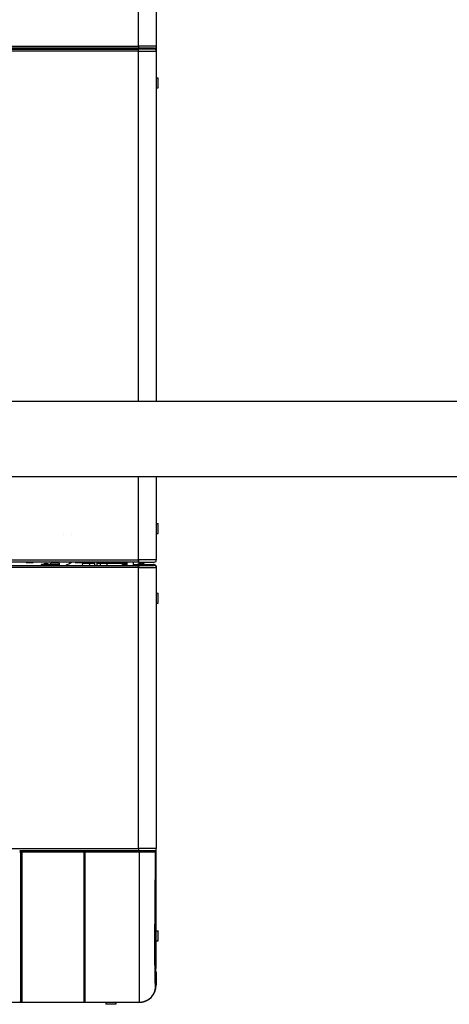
# Model space of a CAD drawing. Header units: millimetres. Extents: x 226 to 1023, y 71 to 732.
# Tile 16 of 110: x 302 to 353, y 71 to 188. Entities that reach past the tile are written whole.
import ezdxf

# ---------------------------------------------------------------- set-up
doc = ezdxf.new("R2010")
doc.units = ezdxf.units.MM
doc.layers.add('1', color=7, linetype='CONTINUOUS', true_color=0xffffff)

msp = doc.modelspace()

# ---------------------------------------------------------------- linework, layer by layer
at = {"layer": '1', "color": 252, "linetype": 'Continuous'}
for p, q in [((315.759, 185.078), (315.759, 235.75)), ((243.769, 185.078), (315.749, 185.078)), ((315.759, 185.078), (315.749, 185.078)), ((315.759, 185.078), (315.759, 184.828)), ((317.859, 185.078), (315.759, 185.078)), ((315.749, 184.478), (243.769, 184.478)), ((313.409, 184.729), (313.409, 184.83)), ((315.749, 184.478), (315.759, 184.478)), ((315.759, 184.478), (315.759, 184.728)), ((315.759, 142.841), (315.759, 184.478)), ((315.759, 184.478), (317.859, 184.478)), ((317.609, 184.729), (317.609, 184.828)), ((315.759, 124.028), (315.759, 133.951)), ((275.659, 124.028), (315.749, 124.028)), ((315.759, 124.028), (315.749, 124.028)), ((315.759, 123.778), (315.759, 124.028)), ((317.859, 124.028), (315.759, 124.028)), ((315.749, 123.128), (243.769, 123.128)), ((303.234, 123.768), (302.384, 123.768)), ((306.309, 123.46), (305.309, 123.46)), ((308.384, 123.768), (309.234, 123.768)), ((311.399, 123.728), (311.399, 123.628)), ((311.819, 123.728), (311.819, 123.628)), ((314.059, 123.378), (314.059, 123.478)), ((315.749, 123.128), (315.759, 123.128)), ((315.759, 123.128), (315.759, 123.378)), ((315.759, 123.128), (317.859, 123.128)), ((315.759, 89.728), (315.759, 123.128)), ((316.059, 123.588), (316.059, 123.587)), ((316.059, 123.587), (316.059, 123.58)), ((316.059, 123.58), (316.059, 123.508)), ((316.059, 123.508), (316.059, 123.478)), ((243.769, 89.728), (315.749, 89.728)), ((301.709, 89.277), (301.629, 89.276)), ((301.799, 89.297), (301.879, 89.297)), ((309.244, 89.297), (301.879, 89.297)), ((309.299, 89.297), (309.379, 89.297)), ((315.847, 89.297), (309.379, 89.297)), ((315.759, 89.728), (315.749, 89.728)), ((315.759, 89.728), (315.759, 89.478)), ((317.859, 89.728), (315.759, 89.728)), ((317.799, 89.296), (317.776, 89.296)), ((301.799, 88.874), (301.709, 88.874)), ((317.776, 73.384), (317.799, 75.293)), ((317.799, 75.293), (317.799, 75.293)), ((317.776, 73.384), (317.776, 73.384)), ((317.859, 73.528), (317.777, 73.528)), ((301.709, 71.56), (301.629, 71.48)), ((301.708, 71.678), (301.798, 71.678)), ((301.709, 72.019), (301.799, 72.019)), ((301.799, 71.56), (301.879, 71.48)), ((301.879, 71.48), (309.244, 71.48)), ((309.296, 71.678), (309.299, 71.678)), ((309.299, 71.56), (309.379, 71.48)), ((309.379, 71.48), (315.847, 71.48)), ((315.759, 71.428), (315.759, 71.48)), ((315.847, 71.48), (315.847, 71.48))]:
    msp.add_line(p, q, dxfattribs=at)
at = {"layer": '1', "color": 7, "linetype": 'Continuous'}
for p, q in [((317.859, 235.75), (317.859, 185.078)), ((317.859, 188.228), (317.859, 181.329)), ((315.749, 185.078), (315.749, 184.828)), ((317.859, 184.908), (317.792, 184.908)), ((317.859, 184.908), (317.859, 185.078)), ((315.749, 184.828), (243.769, 184.828)), ((243.769, 184.728), (315.749, 184.728)), ((308.209, 184.729), (308.209, 184.828)), ((310.909, 184.731), (310.909, 184.829)), ((313.909, 184.83), (313.909, 184.729)), ((315.285, 184.73), (315.285, 184.83)), ((315.285, 184.729), (315.285, 184.828)), ((315.309, 184.729), (315.309, 184.83)), ((315.359, 184.828), (315.359, 184.728)), ((315.759, 184.828), (315.749, 184.828)), ((315.759, 184.728), (315.749, 184.728)), ((317.609, 184.828), (315.759, 184.828)), ((317.609, 184.728), (315.759, 184.728)), ((317.859, 184.648), (317.792, 184.648)), ((317.859, 184.648), (317.859, 184.478)), ((317.859, 184.478), (317.859, 142.841)), ((317.859, 181.328), (318.059, 181.328)), ((318.059, 180.128), (318.059, 181.328)), ((317.859, 180.129), (317.859, 142.842)), ((317.859, 180.128), (318.059, 180.128)), ((384.01, 142.841), (271.315, 142.841)), ((271.315, 133.951), (384.01, 133.951)), ((317.859, 133.952), (317.859, 128.38)), ((317.859, 133.951), (317.859, 124.028)), ((317.859, 128.378), (318.059, 128.378)), ((318.059, 127.178), (318.059, 128.378)), ((306.785, 127.066), (306.785, 127.071)), ((307.785, 127.066), (307.785, 127.071)), ((317.859, 127.18), (317.859, 124.028)), ((317.859, 127.178), (318.059, 127.178)), ((315.749, 124.028), (315.749, 123.778)), ((315.749, 124.028), (315.749, 123.878)), ((317.859, 124.025), (317.859, 124.028)), ((317.859, 123.858), (317.859, 124.028)), ((243.769, 123.378), (315.749, 123.378)), ((315.749, 123.778), (275.659, 123.778)), ((302.384, 123.778), (302.384, 123.768)), ((302.424, 123.728), (302.809, 123.728)), ((302.809, 123.728), (303.194, 123.728)), ((303.234, 123.768), (303.234, 123.778)), ((305.309, 123.498), (304.199, 123.498)), ((304.199, 123.378), (304.199, 123.498)), ((304.554, 123.572), (304.554, 123.573)), ((304.709, 123.572), (304.709, 123.595)), ((304.809, 123.595), (304.809, 123.572)), ((304.964, 123.573), (304.964, 123.572)), ((306.309, 123.642), (305.309, 123.642)), ((305.309, 123.46), (305.309, 123.642)), ((305.309, 123.378), (305.309, 123.46)), ((306.309, 123.642), (306.309, 123.46)), ((306.309, 123.46), (306.309, 123.378)), ((309.164, 123.678), (308.209, 123.678)), ((308.384, 123.778), (308.384, 123.768)), ((308.809, 123.728), (308.424, 123.728)), ((309.194, 123.728), (308.809, 123.728)), ((309.071, 123.628), (309.049, 123.378)), ((309.509, 123.628), (309.071, 123.628)), ((309.234, 123.768), (309.234, 123.778)), ((309.262, 123.715), (309.262, 123.716)), ((309.437, 123.75), (309.483, 123.75)), ((309.483, 123.75), (309.483, 123.715)), ((309.947, 123.628), (309.509, 123.628)), ((309.536, 123.75), (309.581, 123.75)), ((309.536, 123.715), (309.536, 123.75)), ((309.756, 123.716), (309.756, 123.715)), ((310.509, 123.678), (309.854, 123.678)), ((309.969, 123.378), (309.947, 123.628)), ((310.509, 123.598), (309.95, 123.598)), ((310.509, 123.778), (310.509, 123.378)), ((310.809, 123.778), (310.809, 123.378)), ((311.359, 123.678), (310.809, 123.678)), ((311.184, 123.598), (310.809, 123.598)), ((311.147, 123.764), (311.147, 123.778)), ((311.147, 123.764), (311.209, 123.728)), ((311.184, 123.628), (311.184, 123.378)), ((312.034, 123.628), (311.184, 123.628)), ((311.263, 123.728), (311.209, 123.728)), ((311.609, 123.728), (311.263, 123.728)), ((311.359, 123.728), (311.359, 123.628)), ((311.859, 123.628), (311.359, 123.628)), ((311.378, 123.764), (311.378, 123.778)), ((311.955, 123.728), (311.609, 123.728)), ((311.84, 123.764), (311.84, 123.778)), ((311.859, 123.628), (311.859, 123.728)), ((314.309, 123.678), (311.859, 123.678)), ((312.009, 123.728), (311.955, 123.728)), ((312.009, 123.728), (312.071, 123.764)), ((312.034, 123.378), (312.034, 123.628)), ((314.309, 123.598), (312.034, 123.598)), ((312.071, 123.764), (312.071, 123.778)), ((312.116, 123.598), (312.145, 123.678)), ((312.809, 123.598), (312.809, 123.678)), ((313.502, 123.598), (313.473, 123.678)), ((314.059, 123.478), (313.809, 123.478)), ((313.809, 123.478), (313.809, 123.378)), ((314.259, 123.478), (314.059, 123.478)), ((314.259, 123.478), (314.259, 123.378)), ((314.359, 123.478), (314.259, 123.478)), ((314.309, 123.778), (314.309, 123.678)), ((314.309, 123.678), (314.359, 123.678)), ((314.309, 123.598), (314.359, 123.598)), ((314.309, 123.478), (314.309, 123.598)), ((314.359, 123.778), (314.359, 123.378)), ((315.159, 123.378), (315.159, 123.778)), ((315.159, 123.478), (317.509, 123.478)), ((315.669, 123.508), (315.669, 123.478)), ((316.059, 123.508), (315.669, 123.508)), ((315.749, 123.778), (315.759, 123.778)), ((315.749, 123.378), (315.759, 123.378)), ((315.749, 123.278), (315.749, 123.128)), ((315.749, 123.278), (315.749, 123.128)), ((315.759, 123.778), (317.609, 123.778)), ((315.759, 123.378), (317.609, 123.378)), ((316.059, 123.58), (315.934, 123.58)), ((316.034, 123.587), (316.034, 123.58)), ((316.059, 123.587), (316.034, 123.587)), ((316.059, 123.587), (316.084, 123.587)), ((316.059, 123.58), (316.184, 123.58)), ((316.059, 123.508), (316.449, 123.508)), ((316.084, 123.58), (316.084, 123.587)), ((316.449, 123.478), (316.449, 123.508)), ((317.609, 123.478), (317.509, 123.478)), ((317.809, 123.378), (317.609, 123.378)), ((317.759, 123.328), (317.809, 123.328)), ((317.792, 123.858), (317.859, 123.858)), ((317.859, 123.298), (317.792, 123.298)), ((317.859, 123.298), (317.859, 123.128)), ((317.859, 123.128), (317.859, 89.728)), ((317.859, 120.078), (318.059, 120.078)), ((318.059, 118.878), (318.059, 120.078)), ((317.859, 118.878), (318.059, 118.878)), ((301.709, 89.398), (301.629, 89.478)), ((301.878, 89.478), (301.629, 89.478)), ((301.709, 89.398), (301.709, 89.277)), ((301.709, 89.277), (301.709, 71.56)), ((301.799, 89.274), (301.709, 89.274)), ((301.799, 89.178), (301.709, 89.178)), ((301.799, 89.398), (301.879, 89.478)), ((301.799, 89.297), (301.799, 89.398)), ((301.799, 89.297), (301.799, 71.56)), ((309.246, 89.478), (301.879, 89.478)), ((301.879, 89.297), (301.879, 89.478)), ((301.879, 89.297), (301.879, 71.48)), ((309.296, 89.428), (309.246, 89.478)), ((309.379, 89.478), (309.246, 89.478)), ((309.299, 89.398), (309.379, 89.478)), ((309.299, 89.297), (309.299, 89.398)), ((309.299, 89.297), (309.299, 71.56)), ((315.847, 89.478), (309.379, 89.478)), ((309.379, 89.297), (309.379, 89.478)), ((309.379, 89.297), (309.379, 71.48)), ((315.749, 89.728), (315.749, 89.478)), ((315.846, 71.48), (315.846, 89.297)), ((317.609, 89.478), (317.595, 89.478)), ((317.619, 89.478), (317.609, 89.478)), ((317.792, 89.558), (317.859, 89.558)), ((317.799, 75.293), (317.799, 89.276)), ((317.859, 89.558), (317.859, 89.728)), ((317.859, 75.628), (317.859, 89.558)), ((317.859, 79.978), (318.059, 79.978)), ((318.059, 78.778), (318.059, 79.978)), ((317.859, 78.778), (318.059, 78.778)), ((317.776, 73.384), (317.799, 75.293)), ((317.859, 74.978), (317.795, 74.978)), ((317.799, 75.293), (317.799, 75.296)), ((317.859, 74.978), (317.859, 73.528)), ((315.749, 71.428), (286.532, 71.428)), ((301.629, 71.48), (301.709, 71.56)), ((301.709, 71.56), (301.709, 71.56)), ((301.799, 71.56), (301.879, 71.48)), ((301.799, 71.56), (301.799, 71.56)), ((301.879, 71.48), (309.244, 71.48)), ((301.879, 71.48), (301.879, 71.48)), ((309.295, 71.532), (309.298, 71.828)), ((309.299, 71.56), (309.379, 71.48)), ((309.299, 71.56), (309.299, 71.56)), ((309.379, 71.48), (315.847, 71.48)), ((309.379, 71.48), (309.379, 71.48)), ((311.859, 71.428), (311.859, 71.228)), ((313.059, 71.428), (313.059, 71.228)), ((315.749, 71.48), (315.749, 71.428)), ((315.749, 71.428), (315.759, 71.428)), ((313.059, 71.228), (311.859, 71.228))]:
    msp.add_line(p, q, dxfattribs=at)
for centre, radius, start, end in [((317.609, 185.078), 0.25, 270, 0), ((317.609, 184.478), 0.25, 0, 90), ((317.609, 124.028), 0.25, 270, 0), ((302.424, 123.768), 0.04, 180, 270), ((303.194, 123.768), 0.04, 270, 0), ((304.759, 122.748), 0.849, 93.71641, 103.98069), ((304.759, 122.748), 0.825, 86.52502, 93.47498), ((304.759, 122.748), 0.849, 76.01931, 86.28359), ((304.759, 122.748), 0.85, 61.92751, 76.04401), ((308.424, 123.768), 0.04, 180, 270), ((309.509, 122.923), 0.83, 107.33575, 121.84741), ((309.194, 123.768), 0.04, 270, 0), ((309.509, 122.923), 0.83, 58.15259, 72.66425), ((316.059, 122.588), 1, 97.18076, 112.9545), ((316.059, 122.588), 1, 90, 91.43254), ((316.059, 122.588), 1, 88.56746, 90), ((316.059, 122.588), 1, 67.0455, 82.81924), ((317.609, 124.028), 0.25, 270, 317.15626), ((317.609, 123.128), 0.25, 0, 90), ((317.609, 123.228), 0.25, 16.26083, 36.8699), ((317.609, 89.728), 0.25, 270, 0), ((317.609, 75.628), 0.25, 319.52259, 0), ((317.599, 75.296), 0.2, 359.29286, 0), ((315.759, 73.528), 2.1, 270, 0)]:
    msp.add_arc(centre, radius, start, end, dxfattribs=at)
at = {"layer": '1', "color": 7, "linetype": 'Continuous', "extrusion": (0, 0, -1)}
for centre, radius, start, end in [((-304.759, 122.748), 0.85, 61.92751, 76.04401), ((-309.509, 122.923), 0.83, 72.66818, 85.04019), ((-309.509, 122.923), 0.83, 94.95981, 107.33182), ((-314.359, 123.378), 0.1, 360, 90), ((-314.909, 124.078), 0.4, 228.59019, 231.31976), ((-314.909, 123.198), 0.4, 128.68031, 135.57228), ((-317.509, 123.378), 0.1, 90, 180), ((-317.609, 123.228), 0.25, 90, 143.1301), ((-317.609, 74.978), 0.25, 138.86438, 180)]:
    msp.add_arc(centre, radius, start, end, dxfattribs=at)
at = {"layer": '1', "color": 7, "linetype": 'Continuous'}
for centre, major_axis, ratio, start_param, end_param in [((304.707, 122.748), (0, -0.847), 0.7071068, 3.1374172, 3.1457681), ((304.812, 122.748), (0, 0.847), 0.7071068, 6.2790099, 6.2873607), ((309.509, 122.97), (-0.823, 0), 0.9063078, 4.6801805, 4.7445975), ((317.609, 123.228), (0.25, 0), 0.6666667, 0.4334396, 0.6435011), ((317.609, 89.582), (-0.15, 0), 0.7071068, 1.742064, 2.0790241), ((317.609, 89.582), (-0.25, 0), 0.7071068, 2.1154965, 3.0079545), ((317.609, 75.628), (0.25, 0), 0.7071068, 5.5774567, 6.2831853)]:
    msp.add_ellipse(centre, major_axis=major_axis, ratio=ratio, start_param=start_param, end_param=end_param, dxfattribs=at)
at = {"layer": '1', "color": 252, "linetype": 'Continuous'}
msp.add_ellipse((303.716, 130.625), major_axis=(-5.751, 5.561), ratio=0.9880855, start_param=2.7693499, end_param=2.8786184, dxfattribs=at)
at = {"layer": '1', "color": 7, "linetype": 'Continuous'}
for points, knots in [([(315.749, 184.478), (315.749, 184.544), (315.749, 184.609), (315.749, 184.701), (315.749, 184.728), (315.749, 184.728)], [0, 0, 0, 0, 0.5005187, 0.5005187, 1, 1, 1, 1]), ([(309.246, 89.478), (309.246, 89.478), (309.246, 89.478), (309.246, 89.472), (309.245, 89.456), (309.245, 89.427), (309.244, 89.388), (309.244, 89.349), (309.244, 89.318), (309.244, 89.302), (309.244, 89.297)], [0, 0, 0, 0, 0.0555556, 0.1666667, 0.3333333, 0.5, 0.6666667, 0.8333333, 0.9444444, 1, 1, 1, 1]), ([(309.244, 89.297), (309.244, 89.117), (309.244, 88.579), (309.245, 87.5), (309.245, 86.061), (309.245, 84.462), (309.245, 82.899), (309.245, 81.396), (309.245, 79.958), (309.246, 78.604), (309.246, 77.335), (309.246, 76.172), (309.246, 75.116), (309.245, 74.183), (309.245, 73.376), (309.245, 72.704), (309.245, 72.171), (309.245, 71.784), (309.245, 71.572), (309.244, 71.496), (309.244, 71.482), (309.244, 71.48)], [0, 0, 0, 0, 0.0196078, 0.0588235, 0.1176471, 0.1764706, 0.2352941, 0.2941176, 0.3529412, 0.4117647, 0.4705882, 0.5294118, 0.5882353, 0.6470588, 0.7058824, 0.7647059, 0.8235294, 0.8823529, 0.9411765, 0.9803922, 1, 1, 1, 1]), ([(309.246, 89.478), (309.246, 89.478), (309.247, 89.478), (309.247, 89.478), (309.247, 89.478), (309.248, 89.478), (309.248, 89.478), (309.248, 89.478), (309.248, 89.478), (309.249, 89.478), (309.249, 89.478), (309.249, 89.478)], [0, 0, 0, 0, 0.1104773, 0.2211926, 0.3321459, 0.4433367, 0.5547655, 0.6664332, 0.7783403, 0.8904864, 1, 1, 1, 1]), ([(309.296, 89.428), (309.296, 89.427), (309.296, 89.426), (309.296, 89.412), (309.295, 89.391), (309.295, 89.363), (309.295, 89.331), (309.295, 89.308), (309.295, 89.297)], [0, 0, 0, 0, 0.1667938, 0.3335145, 0.5002752, 0.6671148, 0.8335042, 1, 1, 1, 1]), ([(309.295, 89.297), (309.295, 89.028), (309.295, 88.49), (309.295, 87.682), (309.295, 86.876), (309.295, 85.802), (309.296, 84.473), (309.296, 82.919), (309.296, 81.418), (309.296, 79.986), (309.296, 78.632), (309.296, 77.37), (309.296, 76.208), (309.296, 75.157), (309.296, 74.225), (309.296, 73.421), (309.296, 72.751), (309.296, 72.22), (309.295, 71.898), (309.295, 71.715), (309.295, 71.625), (309.295, 71.571), (309.295, 71.54), (309.295, 71.533), (309.295, 71.53)], [0, 0, 0, 0, 0.0290394, 0.0580788, 0.0873741, 0.1166694, 0.1755638, 0.2346014, 0.2935827, 0.3525692, 0.4115013, 0.4705223, 0.5294653, 0.5884864, 0.6474184, 0.7064052, 0.7653863, 0.8244236, 0.8833182, 0.912615, 0.9419117, 0.9612745, 0.9806372, 1, 1, 1, 1]), ([(309.296, 89.428), (309.297, 89.428), (309.297, 89.428), (309.298, 89.428), (309.299, 89.428), (309.299, 89.428)], [0, 0, 0, 0, 0.331195, 0.6645252, 1, 1, 1, 1]), ([(309.299, 89.428), (309.299, 89.01), (309.299, 88.495), (309.299, 87.982), (309.299, 87.886)], [0, 0, 0, 0, 0.8124511, 1, 1, 1, 1]), ([(317.599, 89.478), (317.599, 89.478), (317.598, 89.478), (317.593, 89.478), (317.585, 89.478), (317.575, 89.478), (317.563, 89.478), (317.55, 89.478), (317.535, 89.478), (317.519, 89.478), (317.501, 89.478), (317.483, 89.478), (317.463, 89.478), (317.443, 89.478), (317.423, 89.478), (317.403, 89.478), (317.384, 89.478), (317.367, 89.478), (317.35, 89.478), (317.335, 89.478), (317.321, 89.478), (317.308, 89.478), (317.297, 89.478), (317.282, 89.478), (317.262, 89.478), (317.234, 89.478), (317.202, 89.478), (317.165, 89.478), (317.13, 89.478), (317.097, 89.478), (317.067, 89.478), (317.036, 89.478), (317.002, 89.478), (316.967, 89.478), (316.929, 89.478), (316.89, 89.478), (316.847, 89.478), (316.801, 89.478), (316.752, 89.478), (316.7, 89.478), (316.646, 89.478), (316.589, 89.478), (316.528, 89.478), (316.464, 89.478), (316.397, 89.478), (316.33, 89.478), (316.263, 89.478), (316.197, 89.478), (316.128, 89.478), (316.057, 89.478), (315.983, 89.478), (315.913, 89.478), (315.868, 89.478), (315.847, 89.478)], [0, 0, 0, 0, 0.0277111, 0.0544219, 0.0801243, 0.1048124, 0.1284855, 0.1507482, 0.172032, 0.1923366, 0.211661, 0.2324294, 0.2519294, 0.2701598, 0.2871196, 0.3028083, 0.317225, 0.3303693, 0.3422407, 0.3528739, 0.3622246, 0.3702928, 0.3772893, 0.3843489, 0.3988921, 0.4143316, 0.4338804, 0.4546996, 0.4767896, 0.4915091, 0.5067436, 0.5224931, 0.5387579, 0.5555799, 0.5734764, 0.5914762, 0.6105693, 0.6307565, 0.6520387, 0.6744168, 0.6966196, 0.7198072, 0.7439806, 0.7691411, 0.7952895, 0.8224265, 0.846475, 0.8712523, 0.8967607, 0.9230027, 0.9499793, 0.9776863, 1, 1, 1, 1]), ([(317.799, 89.296), (317.8, 89.344), (317.78, 89.391), (317.714, 89.459), (317.667, 89.478), (317.619, 89.478)], [0, 0, 0, 0, 0.5, 0.5, 1, 1, 1, 1]), ([(317.799, 89.28), (317.799, 89.286), (317.799, 89.297), (317.798, 89.312), (317.797, 89.324), (317.795, 89.335), (317.793, 89.344), (317.79, 89.352), (317.786, 89.364), (317.779, 89.38), (317.767, 89.399), (317.753, 89.417), (317.737, 89.433), (317.72, 89.447), (317.702, 89.457), (317.684, 89.466), (317.669, 89.471), (317.655, 89.475), (317.642, 89.477), (317.632, 89.478), (317.627, 89.478)], [0, 0, 0, 0, 0.0589919, 0.1140013, 0.1625134, 0.1944612, 0.2236287, 0.2522113, 0.2807238, 0.3563748, 0.4312033, 0.5051104, 0.5797418, 0.6552124, 0.7312033, 0.790435, 0.8548515, 0.9006739, 0.9488773, 1, 1, 1, 1]), ([(309.299, 85.225), (309.299, 85.18), (309.299, 85.051), (309.299, 84.922), (309.299, 84.838)], [0, 0, 0, 0, 0.3468478, 1, 1, 1, 1]), ([(309.299, 79.952), (309.299, 79.776), (309.299, 79.329), (309.299, 78.895), (309.299, 78.636)], [0, 0, 0, 0, 0.3883187, 1, 1, 1, 1]), ([(315.847, 71.48), (315.869, 71.48), (315.92, 71.48), (315.998, 71.485), (316.082, 71.493), (316.166, 71.505), (316.249, 71.521), (316.33, 71.54), (316.41, 71.563), (316.489, 71.589), (316.568, 71.619), (316.645, 71.652), (316.721, 71.688), (316.796, 71.728), (316.869, 71.772), (316.939, 71.818), (317.007, 71.867), (317.073, 71.918), (317.136, 71.972), (317.197, 72.03), (317.256, 72.09), (317.312, 72.153), (317.366, 72.218), (317.417, 72.286), (317.464, 72.356), (317.508, 72.427), (317.549, 72.499), (317.586, 72.573), (317.621, 72.65), (317.652, 72.728), (317.681, 72.808), (317.705, 72.889), (317.726, 72.971), (317.743, 73.053), (317.757, 73.136), (317.767, 73.218), (317.773, 73.301), (317.775, 73.357), (317.776, 73.384)], [0, 0, 0, 0, 0.0220619, 0.0502353, 0.0784115, 0.1065846, 0.1347546, 0.1624205, 0.1900869, 0.2177543, 0.2454224, 0.2735934, 0.3017642, 0.3299349, 0.3581055, 0.3862762, 0.4139441, 0.4416119, 0.4692796, 0.4969474, 0.5251182, 0.5532888, 0.5814595, 0.6096303, 0.6378009, 0.6654685, 0.6931362, 0.720804, 0.7484719, 0.776643, 0.8048136, 0.8329832, 0.8611522, 0.8893222, 0.9169921, 0.9446653, 0.9723369, 1, 1, 1, 1]), ([(309.299, 71.951), (309.299, 71.942), (309.299, 71.9), (309.299, 71.88), (309.299, 71.878)], [0, 0, 0, 0, 0.187773, 1, 1, 1, 1])]:
    msp.add_open_spline(points, degree=3, knots=knots, dxfattribs=at)
for points, degree in [([(311.147, 123.764), (311.185, 123.742), (311.223, 123.728), (311.263, 123.728)], 3), ([(311.263, 123.728), (311.302, 123.728), (311.34, 123.742), (311.378, 123.764)], 3), ([(311.378, 123.764), (311.453, 123.742), (311.531, 123.728), (311.609, 123.728)], 3), ([(311.609, 123.728), (311.687, 123.728), (311.765, 123.743), (311.84, 123.764)], 3), ([(311.84, 123.764), (311.878, 123.742), (311.916, 123.728), (311.955, 123.728)], 3), ([(311.955, 123.728), (311.995, 123.728), (312.033, 123.742), (312.071, 123.764)], 3), ([(315.749, 123.378), (315.749, 123.378), (315.749, 123.34), (315.749, 123.278)], 3), ([(309.299, 89.428), (309.282, 89.445), (309.266, 89.462), (309.249, 89.478)], 3), ([(317.596, 89.478), (317.595, 89.478), (317.581, 89.478), (317.526, 89.478), (317.437, 89.478), (317.316, 89.478), (317.166, 89.478), (316.989, 89.478), (316.789, 89.478), (316.57, 89.478), (316.336, 89.478), (316.093, 89.478), (315.93, 89.478), (315.847, 89.478)], 3), ([(309.299, 78.152), (309.299, 77.765), (309.299, 77.391), (309.299, 77.033)], 3), ([(309.299, 75.611), (309.299, 75.421), (309.299, 75.238), (309.299, 75.062)], 3), ([(309.299, 74.68), (309.299, 74.534), (309.299, 74.394), (309.299, 74.259)], 3), ([(309.299, 73.821), (309.299, 73.722), (309.299, 73.628), (309.299, 73.537)], 3), ([(301.709, 72.019), (301.754, 72.019), (301.799, 72.019)], 2), ([(309.244, 71.48), (309.295, 71.53)], 1), ([(309.299, 71.878), (309.299, 71.862), (309.299, 71.845), (309.298, 71.828)], 3)]:
    msp.add_open_spline(points, degree=degree, dxfattribs=at)
at = {"layer": '1', "color": 252, "linetype": 'Continuous'}
for points in [[(309.295, 89.297), (309.278, 89.297), (309.261, 89.297), (309.244, 89.297)], [(317.776, 73.384), (317.774, 73.384), (317.77, 73.388), (317.765, 73.404), (317.761, 73.431), (317.756, 73.47), (317.751, 73.52), (317.747, 73.582), (317.743, 73.654), (317.739, 73.738), (317.735, 73.832), (317.731, 73.938), (317.727, 74.055), (317.724, 74.182), (317.721, 74.32), (317.718, 74.469), (317.715, 74.628), (317.712, 74.798), (317.709, 74.978), (317.707, 75.169), (317.705, 75.369), (317.703, 75.58), (317.701, 75.8), (317.7, 76.03), (317.698, 76.269), (317.697, 76.517), (317.696, 76.775), (317.695, 77.042), (317.695, 77.317), (317.694, 77.601), (317.694, 77.893), (317.694, 78.193), (317.694, 78.501), (317.695, 78.817), (317.695, 79.14), (317.696, 79.47), (317.697, 79.808), (317.698, 80.152), (317.7, 80.502), (317.701, 80.859), (317.703, 81.222), (317.705, 81.59), (317.707, 81.964), (317.71, 82.343), (317.712, 82.727), (317.715, 83.115), (317.718, 83.508), (317.721, 83.905), (317.724, 84.306), (317.727, 84.71), (317.731, 85.117), (317.735, 85.527), (317.739, 85.939), (317.743, 86.354), (317.747, 86.771), (317.752, 87.19), (317.756, 87.609), (317.761, 88.03), (317.766, 88.452), (317.771, 88.874), (317.774, 89.155), (317.776, 89.296)], [(317.799, 89.276), (317.799, 89.285), (317.799, 89.296), (317.799, 89.296)], [(309.295, 71.53), (309.278, 71.513), (309.261, 71.496), (309.244, 71.48)]]:
    msp.add_open_spline(points, degree=3, dxfattribs=at)
for points, knots in [([(315.847, 89.297), (315.847, 89.344), (315.847, 89.391), (315.847, 89.459), (315.847, 89.478), (315.847, 89.478)], [0, 0, 0, 0, 0.5007961, 0.5007961, 1, 1, 1, 1]), ([(317.776, 89.296), (317.773, 89.296), (317.768, 89.296), (317.74, 89.296), (317.704, 89.296), (317.664, 89.296), (317.588, 89.296), (317.45, 89.296), (317.207, 89.297), (316.913, 89.297), (316.575, 89.297), (316.214, 89.297), (315.968, 89.297), (315.847, 89.297)], [0, 0, 0, 0, 0.0645788, 0.1226773, 0.1733584, 0.215902, 0.2497867, 0.3797175, 0.5001091, 0.6268242, 0.7540443, 0.8792096, 1, 1, 1, 1]), ([(315.847, 71.48), (315.916, 71.482), (316.056, 71.486), (316.266, 71.522), (316.473, 71.58), (316.675, 71.662), (316.866, 71.766), (317.044, 71.89), (317.227, 72.053), (317.419, 72.275), (317.602, 72.581), (317.743, 72.959), (317.764, 73.239), (317.776, 73.384)], [0, 0, 0, 0, 0.0691643, 0.1398497, 0.2116383, 0.2840698, 0.3566578, 0.428909, 0.5003419, 0.6011877, 0.7206577, 0.8553385, 1, 1, 1, 1])]:
    msp.add_open_spline(points, degree=3, knots=knots, dxfattribs=at)
msp.add_rational_spline([(317.776, 89.296), (317.777, 89.401), (317.704, 89.477), (317.599, 89.478)], [1.17458439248, 0.944378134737, 0.941833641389, 1.16695091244], degree=3, dxfattribs=at)

doc.saveas('drawing.dxf')
